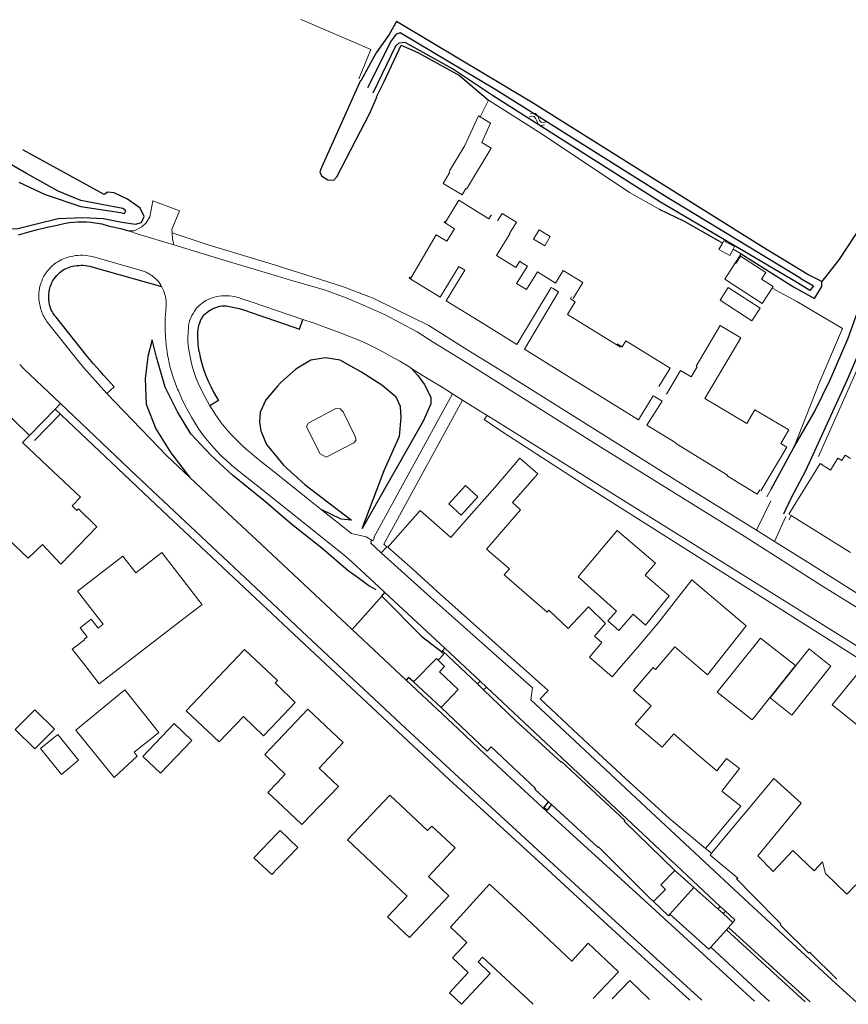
# Model space of a CAD drawing. Header units: metres. Extents: x 63969 to 66720, y 402115 to 403595.
# Tile 20 of 52: x 65963 to 66082, y 402283 to 402424. Entities that reach past the tile are written whole.
import ezdxf

# ---------------------------------------------------------------- set-up
doc = ezdxf.new("R2010")
doc.units = ezdxf.units.M
doc.layers.get('0').update_dxf_attribs({"linetype": 'CONTINUOUS'})
for name, color, linetype, lineweight in [('BS-BEBOUWING', 253, 'CONTINUOUS', 0), ('BS-KANT-OPEN-VERHARDING', 253, 'CONTINUOUS', 0), ('BS-RASTER', 253, 'RASTER', 0), ('BS-SYMBOOL-WATER', 253, 'CONTINUOUS', 0)]:
    doc.layers.add(name, color=color, linetype=linetype, lineweight=lineweight)
for name, color, linetype in [('BS-INSTEEK-SLOOT-KPN', 253, 'CONTINUOUS'), ('BS-KANT-TEGEL (TROTTOIR)', 253, 'CONTINUOUS'), ('BS-OV.LIJNVORM.OBJECT', 253, 'CONTINUOUS'), ('BS-OVERIG-KPN', 253, 'CONTINUOUS'), ('BS-WATERLIJN-KPN', 253, 'CONTINUOUS')]:
    doc.layers.add(name, color=color, linetype=linetype)
doc.linetypes.add('RASTER', pattern='A,3,-2,[200,RASTER,S=0.75,R=0,X=0,Y=0],-2,3', length=10)

# ---------------------------------------------------------------- blocks, each defined once
blk = doc.blocks.new('S05')
at = {"color": 0}
for p, q in [((0.08, 0.3), (0.38, 0.59)), ((0.11, -0.19), (0.41, 0.09)), ((0.38, 0.59), (0.68, 0.71)), ((0.41, 0.09), (0.71, 0.21)), ((0.68, 0.71), (1.01, 0.62)), ((0.71, 0.21), (1.02, 0.12)), ((1.01, 0.62), (1.33, 0.37)), ((1.02, 0.12), (1.36, -0.12)), ((1.33, 0.37), (1.66, 0.13)), ((1.66, 0.13), (1.97, 0.04)), ((1.97, 0.04), (2.28, 0.16)), ((2.28, 0.16), (2.58, 0.44)), ((1.36, -0.12), (1.68, -0.37)), ((1.68, -0.37), (2, -0.46)), ((2, -0.46), (2.31, -0.33)), ((2.31, -0.33), (2.61, -0.05))]:
    blk.add_line(p, q, dxfattribs=at)

msp = doc.modelspace()

# ---------------------------------------------------------------- linework, layer by layer
at = {"layer": 'BS-BEBOUWING'}
for points in [[(66023.81, 402400.37), (66024.79, 402401.99)], [(66027.08, 402399.65), (66026.55, 402398.77), (66023.81, 402400.37)], [(66026.2, 402388.39), (66026.08, 402388.46), (66023.4, 402384.05), (66018.95, 402386.78), (66019.04, 402386.91), (66019.16, 402386.8), (66022.8, 402393), (66024.36, 402392.09), (66025.45, 402393.89), (66023.95, 402394.81), (66024.01, 402394.92), (66024.16, 402394.83), (66026.08, 402397.97), (66030.38, 402395.31), (66030.74, 402395.9)], [(66033.4, 402393.17), (66031.46, 402390.03), (66034.28, 402388.34), (66034.81, 402389.22), (66034.99, 402389.1)], [(66034.99, 402389.1), (66035.92, 402388.51), (66034.34, 402386.04), (66035.81, 402385.17), (66037.38, 402387.7), (66039.96, 402386.09), (66040.1, 402386.31)], [(66029.55, 402380.26), (66024.25, 402383.55), (66026.93, 402387.94), (66026.2, 402388.39)], [(66029.55, 402380.26), (66034.42, 402377.24), (66039.32, 402385.47), (66039.62, 402385.29)], [(66040.57, 402373.45), (66035.5, 402376.58), (66040.41, 402384.82), (66039.62, 402385.29)], [(66042.27, 402384.09), (66042.1, 402383.81), (66042.8, 402383.37), (66041.69, 402381.58), (66044.54, 402379.82)], [(66044.54, 402379.82), (66049.32, 402376.87)], [(66054.19, 402369.8), (66054, 402369.91), (66051.89, 402366.46), (66040.57, 402373.45)], [(65954.12, 402372.05), (65955.21, 402373.09), (65964.39, 402364.19)], [(66057.35, 402363), (66057.22, 402363.08), (66057.24, 402363.12), (66053.1, 402365.67), (66055.28, 402369.14), (66054.19, 402369.8)], [(66011.29, 402363.54), (66010.97, 402363.14), (66006.98, 402361.1), (66006.14, 402361.56), (66004.16, 402365.45), (66004.41, 402365.96), (66008.37, 402368.05), (66008.99, 402368.03), (66009.43, 402367.58), (66011.19, 402364.04), (66011.29, 402363.54)], [(65964.39, 402364.19), (65963.35, 402363.17), (65966.96, 402359.79)], [(66057.35, 402363), (66064.68, 402358.51), (66064.62, 402358.41), (66068.92, 402355.78), (66069.31, 402356.41)], [(66026.42, 402351.28), (66031.24, 402356.74), (66034.84, 402360.93)], [(66034.84, 402360.93), (66037.41, 402358.71), (66033.8, 402354.57), (66034.95, 402353.54)], [(65966.96, 402359.79), (65971.71, 402355.35), (65970.52, 402354.11), (65971.18, 402353.44), (65971.4, 402353.66), (65974.03, 402351.07), (65968.87, 402345.74)], [(66028.82, 402355.4), (66027.02, 402357.03), (66024.63, 402354.4), (66026.42, 402352.77), (66028.82, 402355.4)], [(66024.91, 402349.57), (66020.53, 402353.44), (66015.87, 402348.17)], [(66034.95, 402353.54), (66030.05, 402347.88), (66033.33, 402345.05), (66032.59, 402344.2), (66038.78, 402338.84)], [(66024.91, 402349.57), (66026.42, 402351.28)], [(65956.93, 402346.06), (65961.03, 402349.43), (65961.19, 402349.28), (65961.25, 402349.35), (65964.18, 402346.59), (65966.25, 402348.54), (65968.87, 402345.74)], [(66048.82, 402350.56), (66043.2, 402343.88), (66048.73, 402338.99)], [(66052.95, 402344.03), (66052.84, 402344.13), (66054.31, 402345.85), (66048.82, 402350.56)], [(66019.44, 402344.98), (66015.87, 402348.17)], [(65985.28, 402336.94), (65988.97, 402339.78), (65988.98, 402339.76), (65989.17, 402339.9), (65983.4, 402347.4), (65979.63, 402344.46), (65977.77, 402346.86), (65971.28, 402341.85), (65974.26, 402338.01), (65974.96, 402337.08)], [(66022.87, 402341.91), (66019.44, 402344.98)], [(66056.29, 402341.18), (66052.95, 402344.03)], [(66059.55, 402343.46), (66054.81, 402337.38), (66051.73, 402333.74), (66049.46, 402331.11)], [(66059.55, 402343.46), (66067.35, 402336.84)], [(66033.05, 402332.79), (66022.87, 402341.91)], [(66056.29, 402341.18), (66052.89, 402336.97), (66051.14, 402338.56), (66049.04, 402336.17), (66047.46, 402337.56), (66048.73, 402338.99)], [(66042.46, 402337.22), (66044.68, 402339.57), (66047.16, 402337.21), (66045.58, 402335.36)], [(66038.78, 402338.84), (66039.01, 402339.09), (66041.76, 402336.48), (66042.46, 402337.22)], [(65979.85, 402332.75), (65974.38, 402328.54), (65972.36, 402331.15), (65970.51, 402333.5), (65972.27, 402334.86), (65972.21, 402334.94), (65972.65, 402335.27), (65971.65, 402336.57), (65973.24, 402337.8), (65974.24, 402336.52), (65974.96, 402337.08)], [(65979.85, 402332.75), (65985.28, 402336.94)], [(66067.35, 402336.84), (66061.78, 402329.81), (66057.11, 402333.83), (66054.32, 402330.59), (66054.01, 402330.87), (66051.16, 402327.57), (66053.69, 402325.39), (66051.41, 402322.76)], [(66045.58, 402335.36), (66046.63, 402334.45), (66044.83, 402332.37), (66048.1, 402329.54), (66049.46, 402331.11)], [(66068.23, 402323.35), (66063.17, 402327.32), (66069.4, 402335.1), (66074.44, 402331.15), (66068.23, 402323.35)], [(65995.26, 402333.48), (65986.89, 402324.66), (65991.64, 402320.19), (65995.1, 402323.84), (65998, 402321.08), (66000, 402323.19)], [(66000, 402328.32), (65999.65, 402328.66), (65999.99, 402329.02), (65995.26, 402333.48)], [(66023.1, 402331.93), (66023.92, 402332.77), (66023.58, 402333.1), (66023.62, 402333.14)], [(66023.62, 402333.14), (66023.73, 402333.26)], [(66023.73, 402333.26), (66028.73, 402328.51)], [(66038.88, 402327.56), (66033.05, 402332.79)], [(66073.91, 402324.03), (66070.79, 402326.53), (66076.41, 402333.56), (66079.53, 402331.07), (66073.91, 402324.03)], [(66023.53, 402325.14), (66025.99, 402327.7), (66023.3, 402330.28), (66024.02, 402331.03), (66023.1, 402331.93)], [(66084.06, 402322.01), (66079.72, 402325.5), (66083.48, 402330.18), (66087.87, 402326.66)], [(66000, 402323.19), (66002.55, 402325.87), (66000, 402328.32)], [(66028.73, 402328.51), (66029.63, 402327.66)], [(65978.09, 402327.69), (65971.04, 402321.9), (65976.52, 402315.06), (65979.86, 402318.14), (65979.42, 402318.72), (65982.89, 402321.5)], [(65978.09, 402327.69), (65982.94, 402321.55), (65982.89, 402321.51), (65982.89, 402321.5)], [(66029.63, 402327.66), (66034.18, 402323.31)], [(66043.25, 402321.23), (66037.73, 402326.36), (66038.88, 402327.56)], [(65965.15, 402319.18), (65962.33, 402321.97), (65965.12, 402324.79), (65967.94, 402322), (65965.15, 402319.18)], [(66004.36, 402324.89), (66000, 402320.31)], [(66000, 402311.65), (66003.51, 402308.32), (66008.75, 402313.81), (66005.99, 402316.44), (66009.45, 402320.09), (66004.36, 402324.89)], [(66030.7, 402319.51), (66030.12, 402318.88), (66023.53, 402325.14)], [(65980.66, 402318.09), (65983.2, 402315.69), (65987.7, 402320.42), (65985.15, 402322.82), (65980.66, 402318.09)], [(66034.18, 402323.31), (66040.76, 402317.29)], [(66051.41, 402322.76), (66055.28, 402319.42)], [(65965.96, 402319.25), (65968.43, 402321.25), (65971.41, 402317.56), (65968.95, 402315.53), (65965.96, 402319.25)], [(66045.41, 402319.22), (66043.25, 402321.23)], [(66055.28, 402319.42), (66056.94, 402321.35), (66060.37, 402318.4)], [(66000, 402320.31), (65998.17, 402318.38), (66000, 402316.62)], [(66037.08, 402313.51), (66030.7, 402319.51)], [(66050, 402314.95), (66045.41, 402319.22)], [(66060.37, 402318.4), (66063.13, 402316.02)], [(66040.76, 402317.29), (66040.83, 402317.39), (66049.94, 402308.91), (66049.84, 402308.8)], [(66061.52, 402304.88), (66066.61, 402310.98), (66063.86, 402313.13), (66066.39, 402316.36), (66064.53, 402317.82), (66063.13, 402316.02)], [(66000, 402316.62), (66001.12, 402315.54), (66000, 402314.38)], [(66000, 402314.38), (65998.62, 402312.95), (66000, 402311.65)], [(66056.96, 402308.68), (66056.39, 402309.16), (66050, 402314.95)], [(66062.37, 402304.2), (66071.32, 402314.94), (66075.24, 402311.41), (66069.04, 402303.84)], [(66037.08, 402313.51), (66036.98, 402313.4), (66038.94, 402311.59)], [(66016.13, 402312.53), (66010.07, 402306.12), (66018.62, 402298.06), (66015.81, 402295.08), (66018.97, 402292.09), (66024.64, 402298.1), (66021.7, 402300.88), (66025.53, 402304.96), (66022.18, 402308.1), (66021.56, 402307.45), (66016.13, 402312.53)], [(66038.94, 402311.59), (66039.39, 402311.19)], [(66039.39, 402311.19), (66046.07, 402305.04), (66046.14, 402305.11), (66046.17, 402305.08)], [(66049.84, 402308.8), (66057.1, 402301.73)], [(66056.96, 402308.68), (66061.52, 402304.88)], [(66000, 402302), (65999.17, 402301.13), (65996.63, 402303.55), (66000, 402307.08)], [(66000, 402307.08), (66000.38, 402307.47), (66002.92, 402305.05)], [(66002.92, 402305.05), (66000, 402302)], [(66054.05, 402297.26), (66053.35, 402297.9), (66046.17, 402305.08)], [(66062.16, 402303.95), (66062.37, 402304.2)], [(66071.24, 402301.58), (66074.08, 402304.6), (66077.13, 402301.68), (66078.35, 402302.96), (66078.74, 402301.31)], [(66065.99, 402300.48), (66066.16, 402300.65), (66062.16, 402303.95)], [(66071.24, 402301.58), (66069.04, 402303.84)], [(66057.1, 402301.73), (66055.1, 402299.65), (66055.76, 402299.02), (66054.05, 402297.26)], [(66078.74, 402301.31), (66081.8, 402298.31)], [(66066.18, 402300.35), (66065.99, 402300.48)], [(66072.52, 402293.66), (66072.22, 402293.96), (66072.35, 402294.09), (66068.16, 402298.3), (66066.18, 402300.35)], [(66035.01, 402295.53), (66030.47, 402299.77), (66024.87, 402293.59), (66027.21, 402291.41)], [(66056.38, 402295.45), (66059.85, 402299.27)], [(66059.85, 402299.27), (66063.29, 402296.2)], [(66083.12, 402299.67), (66081.8, 402298.31)], [(66063.29, 402296.2), (66064.03, 402295.54)], [(66035.01, 402295.53), (66042.3, 402288.73), (66044.67, 402291.27), (66049.01, 402287.2), (66045.39, 402283.34)], [(66062.28, 402290.74), (66062, 402290.43), (66056.38, 402295.45)], [(66064.03, 402295.54), (66065.46, 402294.27)], [(66065.46, 402294.27), (66064.8, 402293.54)], [(66062.28, 402290.74), (66064.52, 402293.23)], [(66064.52, 402293.23), (66064.8, 402293.54)], [(66072.52, 402293.66), (66076.38, 402289.87), (66076.49, 402289.98), (66076.7, 402289.78)], [(66027.21, 402291.41), (66025.15, 402289.21), (66027.43, 402287.09)], [(66027.43, 402287.09), (66024.71, 402284.16), (66026.44, 402282.55), (66030.58, 402286.94), (66028.83, 402288.59)], [(66028.83, 402288.59), (66029.48, 402289.29)], [(66036.75, 402282.51), (66029.48, 402289.29)], [(66080.37, 402286.13), (66080.23, 402286.26), (66076.7, 402289.78)], [(66053.48, 402283.21), (66050.64, 402285.94), (66048.11, 402283.3)]]:
    msp.add_lwpolyline(points, dxfattribs=at)
for points in [[(66024.68, 402402.1, 0), (66026.93, 402405.82, 0), (66028.87, 402410.11, 0), (66029.15, 402409.94, 0), (66030.64, 402409.04, 0), (66029.39, 402406.26, 0), (66030.71, 402405.46, 0), (66027.15, 402399.57, 0)], [(66031.61, 402395, 0), (66032.27, 402396.08, 0), (66034.34, 402394.81, 0), (66033.59, 402393.58, 0), (66033.36, 402393.21, 0)], [(66040.1, 402386.31, 0), (66041.08, 402387.91, 0), (66043.9, 402386.18, 0), (66042.48, 402383.87, 0)], [(66055.9, 402370.13, 0), (66057.92, 402373.52, 0), (66059.44, 402372.62, 0), (66060.3, 402374.07, 0), (66060.15, 402374.16, 0), (66063.61, 402380, 0), (66066.59, 402378.23, 0), (66061.4, 402369.51, 0), (66067.45, 402365.91, 0), (66068.62, 402367.88, 0), (66073.47, 402364.99, 0), (66072.32, 402363.05, 0), (66073.22, 402362.52, 0)], [(66048.83, 402377.37, 0), (66049.55, 402376.93, 0), (66050.07, 402377.78, 0), (66056.44, 402373.88, 0), (66054.82, 402371.24, 0)], [(66073.22, 402362.52, 0), (66069.48, 402356.23, 0)], [(66082.37, 402347.38, 0), (66073.81, 402352.69, 0), (66073.48, 402352.9, 0), (66077.98, 402360.16, 0), (66079.46, 402359.24, 0), (66080.53, 402360.96, 0), (66081.1, 402360.61, 0), (66081.57, 402361.37, 0), (66082.37, 402360.88, 0)]]:
    msp.add_polyline3d(points, dxfattribs=at)
for points in [[(66036.81, 402392.37, 0), (66037.6, 402393.71, 0), (66039.2, 402392.76, 0), (66038.41, 402391.42, 0)], [(66065.5, 402390.94, 0), (66065, 402390.04, 0), (66063.44, 402390.89, 0), (66063.95, 402391.83, 0), (66064.14, 402392.17, 0), (66065.7, 402391.32, 0)], [(66071.09, 402385.37, 0), (66069.67, 402383.16, 0), (66064.29, 402386.64, 0), (66065.82, 402389.02, 0), (66065.91, 402388.96, 0), (66066.55, 402389.96, 0), (66070.18, 402387.62, 0), (66069.56, 402386.66, 0), (66071.23, 402385.58, 0)], [(66068.18, 402380.64, 0), (66063.6, 402383.62, 0), (66064.79, 402385.45, 0), (66069.37, 402382.47, 0)]]:
    msp.add_polyline3d(points, close=True, dxfattribs=at)
at = {"layer": 'BS-INSTEEK-SLOOT-KPN'}
msp.add_lwpolyline([(66011.92, 402415.17), (66006.32, 402402.67), (66006.11, 402402.07), (66006.31, 402401.46), (66007.23, 402400.91), (66008.09, 402400.88), (66008.55, 402401.32), (66013.27, 402410.5), (66014.26, 402412.77)], dxfattribs=at)
for points in [[(66076.12, 402387.34, 0), (66069.76, 402391.24, 0), (66052.98, 402401.73, 0), (66036.49, 402412.04, 0), (66022.24, 402420.59, 0), (66017.13, 402423.66, 0), (66016.05, 402421.78, 0), (66014.17, 402419.13, 0), (66011.97, 402415.12, 0)], [(66014.22, 402412.81, 0), (66015.32, 402415.05, 0), (66017.79, 402420.26, 0), (66020.17, 402419.21, 0), (66026.14, 402415.91, 0), (66030.31, 402412.35, 0)], [(66054.85, 402396.68, 0), (66058.44, 402394.96, 0), (66063.31, 402392.2, 0)], [(66066.66, 402390.27, 0), (66074.18, 402385.53, 0)], [(66074.18, 402385.53, 0), (66077.2, 402383.85, 0), (66078.23, 402385.58, 0), (66078.21, 402386.3, 0)], [(66078.21, 402386.3, 0), (66076.12, 402387.34, 0)]]:
    msp.add_polyline3d(points, dxfattribs=at)
at = {"layer": 'BS-KANT-OPEN-VERHARDING'}
for points in [[(65984.86, 402393.28), (65984.83, 402393.77), (65985.92, 402396.44), (65982.08, 402397.91), (65981.66, 402395.61), (65981.14, 402394.74), (65980.5, 402394.15), (65979.42, 402393.58), (65978.59, 402393.58)], [(65962.77, 402393), (65964.15, 402393.4), (65965.54, 402393.76), (65966.93, 402394.1), (65968.33, 402394.4)], [(65975.68, 402394.32), (65977.01, 402394.03), (65977.62, 402393.87), (65978.59, 402393.58)], [(65978.59, 402393.58), (65979.98, 402393.13)], [(65984.86, 402393.28), (65984.91, 402392.44), (65985.13, 402391.57)], [(65984.86, 402393.28), (65990.06, 402391.57), (65999.74, 402388.65), (66000, 402388.56)], [(65979.98, 402393.13), (65985.13, 402391.57)], [(66000, 402387.08), (65992.65, 402389.28), (65985.13, 402391.57)], [(65970.63, 402389.97), (65970.38, 402389.92), (65970.07, 402389.84), (65969.76, 402389.75), (65969.51, 402389.67), (65969.27, 402389.57), (65968.9, 402389.4)], [(65973.44, 402389.88), (65980.41, 402387.91), (65980.72, 402387.81), (65981.14, 402387.63)], [(65967.19, 402388.1), (65967.01, 402387.89)], [(66000, 402388.56), (66009.33, 402385.6), (66013.76, 402383.91), (66016.98, 402382.36), (66021.76, 402379.99), (66027.38, 402376.46), (66032.57, 402373.24), (66057.91, 402357.37), (66068.84, 402350.58)], [(65965.8, 402385.35), (65965.9, 402385.76), (65966, 402386.07), (65966.12, 402386.38), (65966.25, 402386.7), (65966.45, 402387.08)], [(65983.36, 402385.57), (65983.25, 402385.77), (65983.09, 402386.04), (65982.89, 402386.29), (65982.68, 402386.53), (65982.34, 402386.85), (65981.96, 402387.15)], [(66089.77, 402335.46), (66078.33, 402342.56), (66067.05, 402349.74), (66046.08, 402362.74), (66027.23, 402374.64), (66022.4, 402377.59), (66020.07, 402379.07), (66015.36, 402381.55), (66012.78, 402382.72), (66009.89, 402383.94), (66006.74, 402385.09), (66001.86, 402386.52), (66000, 402387.08)], [(65965.71, 402383.93), (65965.71, 402383.89)], [(65983.88, 402381.07), (65983.96, 402382.06), (65984, 402383.06), (65983.99, 402383.46), (65983.95, 402383.87), (65983.89, 402384.17), (65983.81, 402384.46)], [(65988.93, 402383.02), (65989.16, 402383.2), (65989.56, 402383.48)], [(65993.46, 402384.2), (65993.1, 402384.24), (65992.58, 402384.26), (65992, 402384.24)], [(66000, 402382.1), (65996.24, 402383.37), (65994.87, 402383.83)], [(65988.29, 402382.34), (65988.07, 402382.04), (65987.87, 402381.73), (65987.7, 402381.43), (65987.55, 402381.11), (65987.42, 402380.77), (65987.32, 402380.41), (65987.24, 402380.06), (65987.2, 402379.7), (65987.15, 402378.97), (65987.13, 402378.24), (65987.14, 402377.67), (65987.17, 402377.21), (65987.23, 402376.74), (65987.35, 402376), (65987.5, 402375.27), (65987.67, 402374.54), (65987.86, 402373.81), (65988.09, 402373.09), (65988.34, 402372.39), (65988.61, 402371.73), (65988.9, 402371.09), (65989.21, 402370.45), (65989.54, 402369.82), (65989.89, 402369.16), (65990.29, 402368.46)], [(66003.67, 402380.86), (66000, 402382.1)], [(65975.48, 402370.22), (65974.22, 402371.6), (65972.99, 402372.99), (65972.15, 402373.97), (65971.32, 402374.95), (65966.97, 402380.43)], [(66003.67, 402380.86), (66005.13, 402380.36), (66006.94, 402379.71), (66008.75, 402379.03), (66011.23, 402378.07), (66012.01, 402377.74), (66012.79, 402377.4), (66013.56, 402377.04), (66014.25, 402376.71), (66015.22, 402376.18), (66016.26, 402375.61), (66017.57, 402374.86), (66018.86, 402374.09), (66019.26, 402373.83)], [(65984.1, 402376.53), (65984.21, 402375.77), (65984.32, 402375.17), (65984.45, 402374.58), (65984.6, 402373.95), (65984.77, 402373.33), (65984.97, 402372.67)], [(65968.83, 402368.77), (65964.4, 402372.96), (65963.67, 402373.66), (65962.96, 402374.38)], [(66019.26, 402373.83), (66020.72, 402372.91)], [(66020.72, 402372.91), (66023.82, 402371.03)], [(66000, 402354.68), (65996.94, 402357.12), (65994.2, 402359.28), (65993.42, 402359.92), (65992.66, 402360.59), (65991.93, 402361.29), (65991.23, 402362.01), (65990.56, 402362.75), (65989.91, 402363.52), (65989.3, 402364.3), (65988.72, 402365.12), (65988.17, 402365.95), (65987.65, 402366.81), (65987.17, 402367.68), (65986.71, 402368.57), (65986.22, 402369.57), (65985.76, 402370.59)], [(66025.14, 402370.19), (66023.82, 402371.03)], [(65975.48, 402370.22), (65984.05, 402361.32), (65987.34, 402358.21)], [(66025.14, 402370.19), (66019.09, 402359.09), (66013.86, 402349.54), (66013.93, 402349.49), (66013.69, 402349.07), (66013.55, 402349.15)], [(66015.74, 402348.23), (66015.27, 402348.58), (66020.61, 402358.32), (66026.57, 402369.28)], [(66026.57, 402369.28), (66025.14, 402370.19)], [(66030.12, 402367.09), (66027.36, 402368.78), (66026.57, 402369.28)], [(65968.83, 402368.77), (65979.71, 402358.47), (66000, 402339.41)], [(66000, 402358.6), (65997.3, 402360.76), (65996.71, 402361.23), (65996.02, 402361.8), (65995.55, 402362.2), (65994.99, 402362.71), (65994.44, 402363.23), (65993.9, 402363.76), (65993.38, 402364.3), (65992.88, 402364.87), (65992.39, 402365.44), (65991.93, 402366.03), (65991.48, 402366.64), (65991.05, 402367.25), (65990.65, 402367.88), (65990.29, 402368.46)], [(66030.12, 402367.09), (66029.73, 402366.51), (66030.61, 402365.85), (66032.4, 402364.68)], [(66031.24, 402366.42), (66030.12, 402367.09)], [(66031.24, 402366.42), (66037.01, 402362.83), (66083.57, 402333.8), (66103.36, 402321.54)], [(66032.4, 402364.68), (66043.79, 402357.31), (66087.78, 402329.51), (66107.49, 402317.31)], [(66000, 402346.38), (65995.61, 402350.5), (65991.46, 402354.34), (65987.34, 402358.21)], [(66006.27, 402353.58), (66004.36, 402355.09), (66000, 402358.6)], [(66014.6, 402342.42), (66010.7, 402346.03), (66009.56, 402347.04), (66000, 402354.68)], [(66006.27, 402353.58), (66010.63, 402350.12), (66012.74, 402349.62), (66013.55, 402349.15)], [(66068.84, 402350.58), (66070.89, 402354.79)], [(66073.06, 402352.56), (66071.45, 402348.96)], [(66068.84, 402350.58), (66071.45, 402348.96)], [(66014.92, 402347.34), (66013.35, 402348.76), (66013.45, 402348.84), (66013.42, 402348.99), (66013.55, 402349.15)], [(66014.92, 402347.34), (66015.74, 402348.23)], [(66015.74, 402348.23), (66015.87, 402348.17)], [(66071.45, 402348.96), (66076.11, 402346.07), (66084.68, 402340.66)], [(66014.92, 402347.34), (66022.02, 402340.94), (66029.37, 402334.43), (66036.63, 402327.96), (66036.41, 402326.23), (66043.43, 402319.66), (66052.29, 402311.46), (66067.71, 402297.08), (66080.27, 402285.47), (66083.27, 402282.75)], [(66010.74, 402336.32), (66000, 402346.38)], [(66014.6, 402342.42), (66015.45, 402341.63)], [(66015.45, 402341.63), (66024.05, 402333.64)], [(66000, 402339.41), (66003.5, 402336.12), (66018.41, 402322.19)], [(66018.48, 402329.06), (66010.74, 402336.32)], [(66024.05, 402333.64), (66023.73, 402333.26)], [(66029.14, 402328.91), (66024.05, 402333.64)], [(66018.48, 402329.06), (66025.95, 402322.05)], [(66029.14, 402328.91), (66030.03, 402328.05)], [(66029.63, 402327.66), (66030.03, 402328.05)], [(66030.03, 402328.05), (66050.22, 402309.15), (66062.02, 402298.02), (66063.62, 402296.58)], [(66018.41, 402322.19), (66025.44, 402315.67), (66048.01, 402294.93), (66061, 402283.09)], [(66025.95, 402322.05), (66028.99, 402319.22), (66038.71, 402310.18), (66051.54, 402298.53), (66068.57, 402282.98)], [(66061.52, 402304.88), (66062.37, 402304.2)], [(66063.62, 402296.58), (66064.37, 402295.91)], [(66064.37, 402295.91), (66065.71, 402294.64), (66065.46, 402294.27)], [(66076.54, 402282.85), (66064.8, 402293.54)]]:
    msp.add_lwpolyline(points, dxfattribs=at)
for points in [[(65968.33, 402394.4, -0.093903), (65973.16, 402394.83)], [(65973.16, 402394.83, -0.049939), (65975.68, 402394.32)], [(65968.9, 402389.4, 0.045442), (65968.03, 402388.87)], [(65972.04, 402390.08, 0.05452), (65970.63, 402389.97)], [(65973.44, 402389.88, 0.053714), (65972.04, 402390.08)], [(65967.01, 402387.89, 0.040884), (65966.45, 402387.08)], [(65968.03, 402388.87, 0.046483), (65967.19, 402388.1)], [(65981.96, 402387.15, 0.046639), (65981.14, 402387.63)], [(65965.8, 402385.35, 0.073208), (65965.71, 402383.93)], [(65983.81, 402384.46, 0.043643), (65983.36, 402385.57)], [(65965.71, 402383.89, 0.061108), (65966.08, 402382.09)], [(65990.6, 402383.95, 0.063137), (65989.56, 402383.48)], [(65992, 402384.24, 0.052149), (65990.6, 402383.95)], [(65994.87, 402383.83, 0.059661), (65993.46, 402384.2)], [(65966.08, 402382.09, 0.083136), (65966.97, 402380.43)], [(65988.93, 402383.02, 0.04768), (65988.29, 402382.34)], [(65983.89, 402378.8, -0.026861), (65983.88, 402381.07)], [(65984.1, 402376.53, -0.021203), (65983.89, 402378.8)], [(65985.76, 402370.59, -0.02499), (65984.97, 402372.67)]]:
    msp.add_lwpolyline(points, format="xyb", dxfattribs=at)
at = {"layer": 'BS-KANT-TEGEL (TROTTOIR)'}
for points in [[(65968.09, 402386.94, -0.056466), (65968.97, 402387.78)], [(65968.97, 402387.78, -0.066307), (65969.87, 402388.28)], [(65969.87, 402388.28, -0.051541), (65970.85, 402388.55)], [(65970.85, 402388.55, -0.052437), (65972.1, 402388.64)], [(65972.1, 402388.64, -0.064593), (65973.32, 402388.43)], [(65967.47, 402385.89, -0.081809), (65968.09, 402386.94)], [(65967.15, 402384.44, -0.079434), (65967.47, 402385.89)], [(65967.26, 402382.96, -0.066927), (65967.15, 402384.44)], [(65967.61, 402382.02, -0.07626), (65967.26, 402382.96)], [(65968.19, 402381.2, -0.049467), (65967.61, 402382.02)], [(65989.62, 402381.67, -0.076919), (65990.59, 402382.36)], [(65990.59, 402382.36, -0.068852), (65991.72, 402382.75)], [(65991.72, 402382.75, -0.09304), (65992.87, 402382.76)], [(65988.56, 402378.83, -0.071999), (65988.71, 402379.97)], [(65988.77, 402376.19, -0.028218), (65988.6, 402377.68)], [(65976.55, 402371.18, -0.013918), (65972.56, 402375.7)]]:
    msp.add_lwpolyline(points, format="xyb", dxfattribs=at)
for points in [[(65973.32, 402388.43), (65983.36, 402385.57)], [(65992.87, 402382.76), (65994, 402382.55), (65994.49, 402382.44), (65994.98, 402382.31), (65995.45, 402382.15), (65995.92, 402381.97), (66000, 402380.56)], [(65972.56, 402375.7), (65968.19, 402381.2)], [(65988.71, 402379.97), (65988.84, 402380.39), (65989.01, 402380.8), (65989.12, 402381.01), (65989.2, 402381.15), (65989.29, 402381.28), (65989.43, 402381.46), (65989.62, 402381.67)], [(66000, 402380.56), (66003.19, 402379.46), (66003.67, 402380.86)], [(65988.6, 402377.68), (65988.57, 402378.25), (65988.56, 402378.83)], [(65988.77, 402376.19), (65988.91, 402375.46), (65989.09, 402374.73), (65989.3, 402374), (65989.54, 402373.29), (65989.82, 402372.59), (65990.11, 402371.9), (65990.43, 402371.21), (65990.77, 402370.53), (65991.23, 402369.71), (65991.52, 402369.21), (65990.29, 402368.46)], [(65975.48, 402370.22), (65976.55, 402371.18)], [(65968.07, 402367.97), (65964.39, 402364.19)], [(65968.83, 402368.77), (65968.07, 402367.97)], [(66000, 402337.87), (65983.44, 402353.41), (65968.07, 402367.97)], [(65968.78, 402367.26), (65965.1, 402363.48)], [(66016.58, 402322.38), (66001.65, 402336.32), (66000, 402337.87)], [(66019.55, 402328.83), (66022.87, 402332.16), (66023.1, 402331.93)], [(66019.55, 402328.83), (66018.85, 402329.44), (66018.48, 402329.06)], [(66023.53, 402325.14), (66019.55, 402328.83)], [(66028.73, 402328.51), (66029.14, 402328.91)], [(66059.25, 402283.12), (66053.32, 402288.53), (66047.49, 402293.9), (66037.54, 402303), (66024.67, 402314.8), (66016.58, 402322.38)], [(66039.39, 402311.19), (66038.74, 402310.37), (66038.27, 402310.74), (66038.94, 402311.59)], [(66059.85, 402299.27), (66057.1, 402301.73)], [(66056.38, 402295.45), (66056.2, 402295.24), (66054.05, 402297.26)], [(66063.29, 402296.2), (66063.62, 402296.58)], [(66064.03, 402295.54), (66064.37, 402295.91)], [(66070.72, 402282.94), (66062.28, 402290.74)]]:
    msp.add_lwpolyline(points, dxfattribs=at)
at = {"layer": 'BS-OV.LIJNVORM.OBJECT'}
for points in [[(65939.54, 402415.1), (65946.58, 402408.13), (65949.3, 402404.92), (65951.77, 402402.07), (65954.03, 402399.15), (65955.96, 402396.68), (65958.13, 402394.96), (65960.43, 402393.79), (65962.68, 402393.91), (65965.37, 402394.57), (65968.51, 402395.36), (65971.99, 402395.48), (65975, 402395.34), (65977.64, 402394.81), (65979.59, 402394.55), (65980.45, 402394.76), (65980.87, 402395.64), (65980.25, 402396.82), (65978.46, 402398.13), (65976.55, 402399.04), (65975.63, 402399.16), (65975.11, 402398.79), (65963.39, 402405.2)], [(65962.68, 402393.91), (65965.37, 402394.57), (65968.51, 402395.36), (65971.99, 402395.48), (65975, 402395.34), (65977.64, 402394.81), (65979.59, 402394.55), (65980.45, 402394.76), (65980.87, 402395.64), (65980.25, 402396.82), (65978.46, 402398.13), (65976.55, 402399.04), (65975.63, 402399.16), (65975.11, 402398.79), (65963.39, 402405.2)], [(65962.85, 402400.55), (65966.63, 402398.79), (65971.76, 402397.09), (65977.46, 402396.21), (65978, 402396.08), (65978.2, 402396.45), (65977.79, 402396.78), (65971.76, 402397.95), (65968.5, 402399.29), (65963.93, 402401.82), (65959.59, 402404.29)], [(66000, 402353.19), (65998.06, 402354.85), (65993.56, 402358.52), (65990.45, 402361.36), (65987.57, 402364.45), (65985.62, 402367.58), (65983.86, 402371.13), (65982.61, 402375.42), (65981.98, 402377.92), (65981.36, 402375.52), (65980.97, 402372.35), (65981.14, 402368.7), (65982.54, 402365.13), (65984.69, 402361.7), (65987.34, 402358.21)], [(66019.26, 402373.83), (66020.17, 402372.83), (66021.07, 402371.56), (66021.74, 402370.26), (66022.03, 402369.66), (66022.02, 402368.72), (66020.93, 402366.24), (66012.17, 402350.83), (66015.32, 402359.15), (66017.54, 402364.12), (66017.78, 402366.77), (66017.66, 402368.34), (66017.08, 402369.68), (66015.01, 402371.42), (66012.07, 402373.29), (66009.02, 402375.03), (66006.89, 402375.34), (66004.79, 402375), (66002.66, 402373.73), (66000.43, 402371.78), (66000, 402371.27)], [(66000, 402371.27), (65998.33, 402369.34), (65997.54, 402367.55), (65997.42, 402366.12), (65997.59, 402364.87), (65998.41, 402362.92), (66000, 402361.01)], [(66000, 402361.01), (66000.88, 402359.95), (66003.95, 402357.17), (66010.65, 402352.02), (66009.15, 402352.17), (66006.27, 402353.58)], [(66014.21, 402342.03), (66013.12, 402342.63), (66011.8, 402343.61), (66010.18, 402344.74), (66006.39, 402348.01), (66002.07, 402351.41), (66000, 402353.19)], [(66010.74, 402336.32), (66015.01, 402341.13)], [(66015.01, 402341.13), (66015.45, 402341.63)], [(66015.01, 402341.13), (66020.74, 402335.35), (66023.62, 402333.14)], [(66075.85, 402282.86), (66064.52, 402293.23)]]:
    msp.add_lwpolyline(points, dxfattribs=at)
at = {"layer": 'BS-OVERIG-KPN'}
for points in [[(65968.33, 402394.4, -0.093903), (65973.16, 402394.83)], [(65973.16, 402394.83, -0.049939), (65975.68, 402394.32)]]:
    msp.add_lwpolyline(points, format="xyb", dxfattribs=at)
for points in [[(65962.77, 402393), (65964.15, 402393.4), (65965.54, 402393.76), (65966.93, 402394.1), (65968.33, 402394.4)], [(65975.68, 402394.32), (65977.01, 402394.03), (65977.62, 402393.87), (65978.59, 402393.58)]]:
    msp.add_lwpolyline(points, dxfattribs=at)
for points in [[(66074.23, 402362.47, 0), (66077.18, 402367.59, 0), (66079.44, 402372.18, 0), (66082.03, 402378.18, 0), (66083.57, 402382.45, 0), (66086.13, 402389.21, 0), (66091.62, 402399.11, 0)], [(66084.08, 402394.6, 0), (66080.68, 402389.4, 0), (66078.21, 402386.3, 0)], [(66085.27, 402380.08, 0), (66081.8, 402372.11, 0), (66075.87, 402359.1, 0), (66073.77, 402355.14, 0), (66072.74, 402352.9, 0)], [(66070.95, 402356.49, 0), (66074.23, 402362.47, 0)]]:
    msp.add_polyline3d(points, dxfattribs=at)
at = {"layer": 'BS-RASTER', "flags": 128}
for points in [[(66003.39, 402423.9), (66003.4, 402423.91), (66013.43, 402419.63), (66011.68, 402415.41)], [(66029.15, 402409.94), (66030.31, 402412.35), (66038.03, 402407.47), (66050.58, 402399.1), (66054.85, 402396.68)], [(66063.31, 402392.2), (66063.95, 402391.83)], [(66065.5, 402390.94), (66066.66, 402390.27), (66065.82, 402389.02)], [(66074.23, 402362.47), (66077.96, 402371.97), (66081.18, 402379.55), (66074.62, 402383.42), (66071.09, 402385.37)], [(66077.73, 402361.18), (66085.98, 402379.7), (66092.13, 402376.27), (66094.78, 402374.71)], [(66070.32, 402355.37), (66070.95, 402356.49)], [(66073.52, 402352.09), (66073.81, 402352.69)]]:
    msp.add_lwpolyline(points, dxfattribs=at)
at = {"layer": 'BS-WATERLIJN-KPN'}
for points in [[(66075.22, 402386.76, 0), (66055.64, 402398.6, 0), (66031.37, 402413.81, 0), (66017.65, 402422.01, 0), (66017.07, 402421.84, 0), (66016.33, 402420.86, 0), (66012.93, 402414.13, 0)], [(66074.74, 402386.13, 0), (66055.07, 402397.69, 0), (66030.9, 402413.03, 0), (66025.16, 402416.83, 0), (66018.33, 402420.62, 0), (66017.45, 402420.54, 0), (66016.96, 402420.11, 0), (66013.69, 402413.35, 0)], [(66075.22, 402386.76, 0), (66077.03, 402385.68, 0), (66076.52, 402385, 0), (66074.74, 402386.13, 0)]]:
    msp.add_polyline3d(points, dxfattribs=at)

# ---------------------------------------------------------------- block references
at = {"layer": 'BS-SYMBOOL-WATER', "rotation": 329.9992722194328}
msp.add_blockref('S05', (66036.16, 402410.16), dxfattribs=at)

doc.saveas('drawing.dxf')
